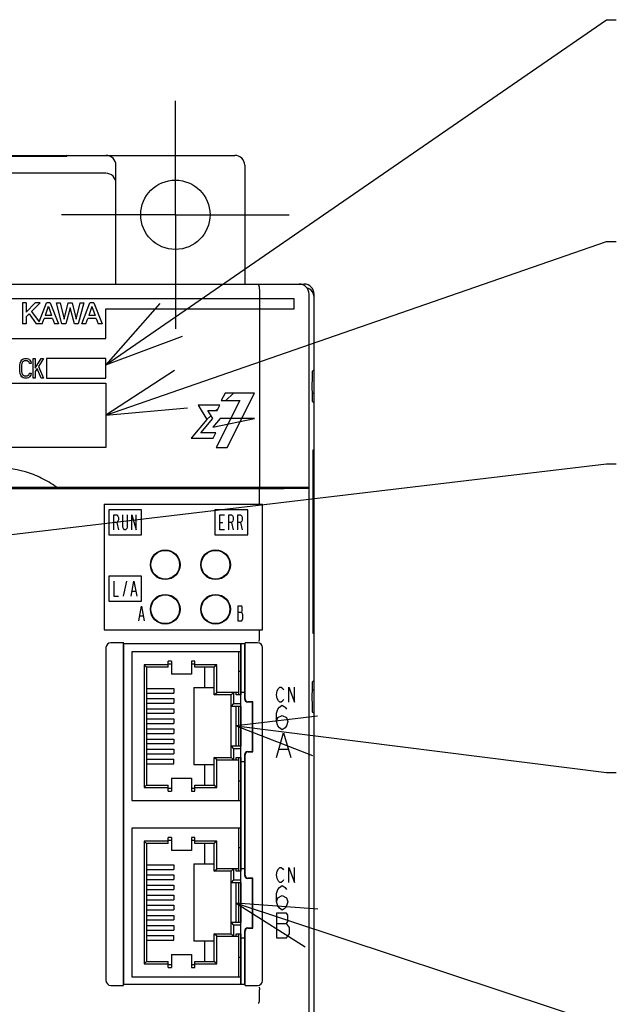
# Model space of a CAD drawing. Header units: millimetres. Extents: x 129 to 1625, y 132 to 1105.
# Tile 15 of 29: x 975 to 1035, y 749 to 849. Entities that reach past the tile are written whole.
import ezdxf

# ---------------------------------------------------------------- set-up
doc = ezdxf.new("R2010")
doc.units = ezdxf.units.MM
doc.header["$LTSCALE"] = 92.4
doc.linetypes.add('CENTER', pattern=[0.6, 0.375, -0.075, 0.075, -0.075])
for name, color, linetype in [('ALL_AXIS', 7, 'CONTINUOUS'), ('ALL_CURVE', 7, 'CONTINUOUS'), ('ALL_FEATURES', 7, 'CONTINUOUS'), ('ALL_NOTE', 7, 'CONTINUOUS')]:
    doc.layers.add(name, color=color, linetype=linetype)

msp = doc.modelspace()

# ---------------------------------------------------------------- linework, layer by layer
at = {"layer": 'ALL_AXIS', "color": 7, "linetype": 'CENTER'}
for q in [(991, 840.5), (979.5, 829), (991, 817.5), (1002.5, 829)]:
    msp.add_line((991, 829), q, dxfattribs=at)
at = {"layer": 'ALL_AXIS', "color": 7, "linetype": 'CONTINUOUS'}
for p, q in [((1005, 813.367), (1004.8163, 813.1833)), ((1004.5, 660.3), (1004.5, 801.3883)), ((997.6, 780.3878), (997.6, 785.6667)), ((997.6, 780.8), (998, 780.8)), ((997.6, 775.34), (997.6, 779.4)), ((1005, 778.633), (1004.8163, 778.8167)), ((997.6, 762.5878), (997.6, 774.2122)), ((997.6, 773.8), (998, 773.8)), ((997.6, 763), (998, 763)), ((997.6, 757.54), (997.6, 761.6)), ((997.6, 751.3333), (997.6, 756.4122)), ((997.6, 756), (998, 756))]:
    msp.add_line(p, q, dxfattribs=at)
for centre in [(989.98, 793.67), (995.06, 793.67), (989.98, 789.17), (995.06, 789.17)]:
    msp.add_circle(centre, 1.45, dxfattribs=at)
for centre in [(1004.8167, 811.6835), (1004.8167, 780.3165)]:
    msp.add_ellipse(centre, major_axis=(0, 1.5), ratio=0.0174551, start_param=0.0174533, end_param=3.1241394, dxfattribs=at)
at = {"layer": 'ALL_CURVE', "color": 4, "linetype": 'CONTINUOUS'}
for p, q in [((1003, 820.5), (966, 820.5)), ((1003, 819.5), (1003, 820.5)), ((984, 816.5), (984, 819.5)), ((984, 819.5), (1003, 819.5)), ((966, 816.5), (984, 816.5)), ((975.3438, 814.0319), (975.4013, 814.2021)), ((975.4013, 814.2021), (975.5163, 814.3723)), ((975.5163, 814.3723), (975.6312, 814.4574)), ((975.66, 814.2021), (975.5738, 814.117)), ((975.6312, 814.4574), (975.775, 814.5)), ((975.775, 814.2447), (975.66, 814.2021)), ((975.775, 814.5), (976.0338, 814.5)), ((976.0338, 814.2447), (975.775, 814.2447)), ((976.0338, 814.5), (976.1775, 814.4574)), ((976.1487, 814.2021), (976.0338, 814.2447)), ((976.235, 814.117), (976.1487, 814.2021)), ((976.1775, 814.4574), (976.2925, 814.3723)), ((976.2925, 814.3723), (976.4075, 814.2021)), ((976.4075, 814.2021), (976.4362, 813.9894)), ((976.6662, 812.5), (976.6662, 814.5)), ((976.6662, 814.5), (976.8387, 814.5)), ((976.8387, 813.5213), (977.4713, 814.5)), ((976.8387, 814.5), (976.8387, 813.5213)), ((977.7013, 814.5), (977.1838, 813.6915)), ((977.4713, 814.5), (977.7013, 814.5)), ((978, 814.5), (978, 812.5)), ((984, 814.5), (978, 814.5)), ((984, 812.5), (984, 814.5)), ((975.315, 813.8191), (975.3438, 814.0319)), ((975.315, 813.1809), (975.315, 813.8191)), ((975.3438, 812.9681), (975.315, 813.1809)), ((975.5163, 813.9894), (975.4875, 813.8191)), ((975.4875, 813.8191), (975.4875, 813.1809)), ((975.4875, 813.1809), (975.5163, 813.0106)), ((975.5738, 814.117), (975.5163, 813.9894)), ((976.2637, 813.9894), (976.235, 814.117)), ((976.4362, 813.9894), (976.2637, 813.9894)), ((977.04, 813.4787), (976.8387, 813.1809)), ((976.8387, 813.1809), (976.8387, 812.5)), ((977.4713, 812.5), (977.04, 813.4787)), ((977.1838, 813.6915), (977.7013, 812.5)), ((975.4013, 812.7979), (975.3438, 812.9681)), ((975.5163, 812.6277), (975.4013, 812.7979)), ((975.5163, 813.0106), (975.5738, 812.883)), ((975.6312, 812.5426), (975.5163, 812.6277)), ((975.5738, 812.883), (975.66, 812.7979)), ((975.775, 812.5), (975.6312, 812.5426)), ((975.66, 812.7979), (975.775, 812.7553)), ((975.775, 812.7553), (976.0338, 812.7553)), ((976.0338, 812.5), (975.775, 812.5)), ((976.0338, 812.7553), (976.1487, 812.7979)), ((976.1775, 812.5426), (976.0338, 812.5)), ((976.1487, 812.7979), (976.235, 812.883)), ((976.2925, 812.6277), (976.1775, 812.5426)), ((976.235, 812.883), (976.2637, 813.0106)), ((976.2637, 813.0106), (976.4362, 813.0106)), ((976.4075, 812.7979), (976.2925, 812.6277)), ((976.4362, 813.0106), (976.4075, 812.7979)), ((976.8387, 812.5), (976.6662, 812.5)), ((977.7013, 812.5), (977.4713, 812.5)), ((978, 812.5), (984, 812.5)), ((966, 812), (984, 812)), ((984, 812), (984, 805.5)), ((997.5229, 810.2398), (995.1265, 805.5)), ((996.0143, 810.9999), (995.6332, 810.2398)), ((995.6332, 810.2398), (997.5229, 810.2398)), ((999, 810.9999), (996.0143, 810.9999)), ((996.2228, 805.5), (999, 810.9999)), ((995.484, 809.7725), (993.2924, 809.7725)), ((993.2924, 809.7725), (994.1883, 808.3189)), ((994.2762, 809.2254), (995.2069, 809.2254)), ((994.7748, 808.4165), (994.2762, 809.2254)), ((995.2069, 809.2254), (995.484, 809.7725)), ((994.1883, 808.3189), (992.5994, 806.4355)), ((993.569, 806.9827), (994.7748, 808.4165)), ((995.5103, 808.4165), (994.787, 807.5473)), ((994.787, 807.5473), (999, 808.4165)), ((999, 808.4165), (995.5103, 808.4165)), ((992.5994, 806.4355), (994.8054, 806.4355)), ((995.0826, 806.9827), (993.569, 806.9827)), ((994.8054, 806.4355), (995.0826, 806.9827)), ((984, 805.5), (966, 805.5)), ((995.1265, 805.5), (996.2228, 805.5)), ((984.8, 797.2), (984.8, 798.7)), ((984.8, 798.7), (985.0812, 798.7)), ((985.0812, 798.7), (985.1938, 798.575)), ((985.1938, 798.575), (985.25, 798.45)), ((985.25, 798.45), (985.25, 798.2)), ((985.7, 797.45), (985.7, 798.7)), ((986.15, 798.7), (986.15, 797.45)), ((986.6, 797.2), (986.6, 798.7)), ((986.6, 798.7), (987.05, 797.2)), ((987.05, 797.2), (987.05, 798.7)), ((995.5, 797.2), (995.5, 798.7)), ((995.5, 798.7), (995.95, 798.7)), ((996.4, 797.2), (996.4, 798.7)), ((996.4, 798.7), (996.6812, 798.7)), ((996.6812, 798.7), (996.7938, 798.575)), ((996.7938, 798.575), (996.85, 798.45)), ((996.85, 798.45), (996.85, 798.2)), ((997.3, 797.2), (997.3, 798.7)), ((997.3, 798.7), (997.5812, 798.7)), ((997.5812, 798.7), (997.6938, 798.575)), ((997.6938, 798.575), (997.75, 798.45)), ((997.75, 798.45), (997.75, 798.2)), ((985.0812, 797.95), (984.8, 797.95)), ((985.1938, 798.075), (985.0812, 797.95)), ((985.0812, 797.95), (985.25, 797.2)), ((985.25, 798.2), (985.1938, 798.075)), ((985.7563, 797.325), (985.7, 797.45)), ((985.8687, 797.2), (985.7563, 797.325)), ((986.0938, 797.325), (985.9813, 797.2)), ((986.15, 797.45), (986.0938, 797.325)), ((995.5, 797.95), (995.7812, 797.95)), ((996.6812, 797.95), (996.4, 797.95)), ((996.7938, 798.075), (996.6812, 797.95)), ((996.6812, 797.95), (996.85, 797.2)), ((996.85, 798.2), (996.7938, 798.075)), ((997.5812, 797.95), (997.3, 797.95)), ((997.6938, 798.075), (997.5812, 797.95)), ((997.5812, 797.95), (997.75, 797.2)), ((997.75, 798.2), (997.6938, 798.075)), ((985.9813, 797.2), (985.8687, 797.2)), ((995.95, 797.2), (995.5, 797.2)), ((984.8, 792), (984.8, 790.5)), ((985.7563, 790.5), (986.0938, 792)), ((986.5438, 790.5), (986.825, 792)), ((986.825, 792), (987.1063, 790.5)), ((984.8, 790.5), (985.25, 790.5)), ((986.6562, 791), (986.9937, 791)), ((987.3, 788), (987.5812, 789.5)), ((987.5812, 789.5), (987.8625, 788)), ((997.3, 789.5), (997.3, 788)), ((997.6938, 789.5), (997.3, 789.5)), ((997.75, 789.375), (997.6938, 789.5)), ((997.75, 789), (997.75, 789.375)), ((987.4125, 788.5), (987.75, 788.5)), ((997.3, 788.875), (997.6938, 788.875)), ((997.6938, 788.875), (997.75, 789)), ((997.8062, 788.625), (997.6938, 788.875)), ((997.8062, 788.25), (997.8062, 788.625)), ((997.3, 788), (997.6938, 788)), ((997.6938, 788), (997.8062, 788.25)), ((1001.2052, 780.55), (1001.2749, 780.925)), ((1001.2749, 780.175), (1001.2052, 780.55)), ((1001.2749, 780.925), (1001.4142, 781.175)), ((1001.4142, 781.175), (1001.5534, 781.3)), ((1001.5534, 781.3), (1001.6927, 781.3)), ((1001.6927, 781.3), (1001.832, 781.175)), ((1001.832, 781.175), (1001.9016, 781.05)), ((1002.4587, 779.8), (1002.4587, 781.3)), ((1002.4587, 781.3), (1003.0158, 779.8)), ((1003.0158, 779.8), (1003.0158, 781.3)), ((1001.4142, 779.925), (1001.2749, 780.175)), ((1001.5534, 779.8), (1001.4142, 779.925)), ((1001.4954, 779.2917), (1001.7855, 779.5)), ((1001.6927, 779.8), (1001.5534, 779.8)), ((1001.832, 779.925), (1001.6927, 779.8)), ((1001.7855, 779.5), (1002.0757, 779.2917)), ((1001.9016, 780.05), (1001.832, 779.925)), ((1001.2052, 778.6667), (1001.3503, 779.0833)), ((1001.2052, 777.8333), (1001.2052, 778.6667)), ((1001.3503, 779.0833), (1001.4954, 779.2917)), ((1001.3503, 778.25), (1001.7855, 778.4583)), ((1001.7855, 778.4583), (1002.2208, 778.25)), ((1002.0757, 779.2917), (1002.2208, 779.0833)), ((1001.2052, 777.8333), (1001.3503, 778.25)), ((1001.3503, 777.4167), (1001.2052, 777.8333)), ((1001.4954, 777.2083), (1001.3503, 777.4167)), ((1002.2208, 777.4167), (1002.0757, 777.2083)), ((1002.2208, 778.25), (1002.3658, 777.8333)), ((1002.3658, 777.8333), (1002.2208, 777.4167)), ((1001.2052, 774.2), (1001.9306, 776.7)), ((1001.7855, 777), (1001.4954, 777.2083)), ((1002.0757, 777.2083), (1001.7855, 777)), ((1001.9306, 776.7), (1002.656, 774.2)), ((1001.4954, 775.0333), (1002.3658, 775.0333)), ((1001.2052, 762.35), (1001.2749, 762.725)), ((1001.2749, 762.725), (1001.4142, 762.975)), ((1001.4142, 762.975), (1001.5534, 763.1)), ((1001.5534, 763.1), (1001.6927, 763.1)), ((1001.6927, 763.1), (1001.832, 762.975)), ((1001.832, 762.975), (1001.9016, 762.85)), ((1002.4587, 761.6), (1002.4587, 763.1)), ((1002.4587, 763.1), (1003.0158, 761.6)), ((1003.0158, 761.6), (1003.0158, 763.1)), ((1001.2749, 761.975), (1001.2052, 762.35)), ((1001.4142, 761.725), (1001.2749, 761.975)), ((1001.5534, 761.6), (1001.4142, 761.725)), ((1001.6927, 761.6), (1001.5534, 761.6)), ((1001.832, 761.725), (1001.6927, 761.6)), ((1001.9016, 761.85), (1001.832, 761.725)), ((1001.2052, 760.4667), (1001.3503, 760.8833)), ((1001.2052, 759.6333), (1001.2052, 760.4667)), ((1001.3503, 760.8833), (1001.4954, 761.0917)), ((1001.4954, 761.0917), (1001.7855, 761.3)), ((1001.7855, 761.3), (1002.0757, 761.0917)), ((1002.0757, 761.0917), (1002.2208, 760.8833)), ((1001.2052, 759.6333), (1001.3503, 760.05)), ((1001.3503, 759.2167), (1001.2052, 759.6333)), ((1001.3503, 760.05), (1001.7855, 760.2583)), ((1001.7855, 760.2583), (1002.2208, 760.05)), ((1002.2208, 760.05), (1002.3658, 759.6333)), ((1002.3658, 759.6333), (1002.2208, 759.2167)), ((1001.2052, 758.5), (1001.2052, 756)), ((1002.2208, 758.5), (1001.2052, 758.5)), ((1001.4954, 759.0083), (1001.3503, 759.2167)), ((1001.7855, 758.8), (1001.4954, 759.0083)), ((1002.0757, 759.0083), (1001.7855, 758.8)), ((1002.2208, 759.2167), (1002.0757, 759.0083)), ((1002.3658, 758.2917), (1002.2208, 758.5)), ((1002.2208, 757.4583), (1002.3658, 757.6667)), ((1002.3658, 757.6667), (1002.3658, 758.2917)), ((1001.2052, 757.4583), (1002.2208, 757.4583)), ((1002.5109, 757.0417), (1002.2208, 757.4583)), ((1002.5109, 756.4167), (1002.5109, 757.0417)), ((1001.2052, 756), (1002.2208, 756)), ((1002.2208, 756), (1002.5109, 756.4167))]:
    msp.add_line(p, q, dxfattribs=at)
at = {"layer": 'ALL_CURVE', "color": 2, "linetype": 'CONTINUOUS'}
for p, q in [((996.1092, 810.2398), (996.8693, 810.9999)), ((995.0948, 809.2254), (995.322, 809.4526)), ((994.1883, 808.3189), (994.5884, 808.719))]:
    msp.add_line(p, q, dxfattribs=at)
at = {"layer": 'ALL_CURVE', "color": 7, "linetype": 'CONTINUOUS'}
for p, q in [((984.3, 799.2), (984.3, 796.7)), ((987.6, 799.2), (984.3, 799.2)), ((987.6, 796.7), (987.6, 799.2)), ((995, 799.2), (995, 796.7)), ((998.3, 799.2), (995, 799.2)), ((998.3, 796.7), (998.3, 799.2)), ((984.3, 796.7), (987.6, 796.7)), ((995, 796.7), (998.3, 796.7)), ((984.3, 792.5), (984.3, 790)), ((987.6, 792.5), (984.3, 792.5)), ((987.6, 790), (987.6, 792.5)), ((984.3, 790), (987.6, 790))]:
    msp.add_line(p, q, dxfattribs=at)
at = {"layer": 'ALL_FEATURES', "color": 7, "linetype": 'CONTINUOUS'}
for p, q in [((843, 835), (997, 835)), ((861.9473, 834.9092), (979.0527, 834.9092)), ((980, 835), (979.9181, 834.9181)), ((980, 835), (980, 834.9261)), ((980.2, 835), (980.0521, 834.9261)), ((984, 833.1881), (935.1471, 833.1881)), ((985, 822), (985, 833.9998)), ((998, 834), (998, 822)), ((836.0002, 822), (1004, 822)), ((999.5, 821), (999.5, 801.5)), ((1004.5, 801.3883), (1004.5, 821)), ((1005, 809.9913), (1005, 821)), ((1004.7936, 810.9928), (1005, 811)), ((1005.0087, 809.9913), (1004.8163, 810.1837)), ((1005.0262, 808.9738), (1005.0087, 809.9913)), ((1005.0262, 783.0262), (1005.0262, 808.9738)), ((1004.9379, 805.2362), (1004.8876, 805.2362)), ((1004.8737, 804.438), (1004.8737, 787.562)), ((1004.9518, 787.5595), (1004.9518, 804.4405)), ((999.5, 801.3184), (963.8953, 801.3184)), ((964.5, 801.5), (1004.5, 801.5)), ((993.4773, 801.3883), (966.5349, 801.3883)), ((975.7, 801.5), (975.7, 801.4)), ((975.7, 801.4), (977.507, 801.4)), ((981.493, 801.4), (982.9, 801.4)), ((982.9, 801.4), (982.9, 801.5)), ((993.4773, 801.3883), (993.5, 801.4337)), ((993.5, 801.4337), (993.5, 801.5)), ((993.5248, 801.4088), (993.5, 801.4337)), ((993.8246, 801.3987), (998.9993, 801.3987)), ((999.1107, 801.3995), (1002.3444, 801.4446)), ((999.5, 801.3184), (1004.5, 801.3883)), ((999.5, 799.8), (999.5, 801.3184)), ((1003.4581, 801.4792), (1003.4581, 801.5)), ((983.8, 799.8), (983.8, 787.1)), ((983.8, 799.8), (999.8, 799.8)), ((999.8, 787.1), (999.8, 799.8)), ((983.8, 787.1), (999.8, 787.1)), ((999.5, 786.2655), (999.5, 787.1)), ((1004.8876, 786.7638), (1004.9379, 786.7638)), ((985.7651, 785.8), (984.4956, 785.8)), ((985.7651, 751.2), (985.7651, 785.8)), ((985.8, 785.6667), (985.7651, 785.8)), ((985.8, 751.3333), (985.8, 785.6667)), ((998, 785.6667), (985.8, 785.6667)), ((998, 785.6667), (998.0349, 785.8)), ((998, 780.0998), (998, 785.6667)), ((998.0349, 780.1347), (998.0349, 785.8)), ((999.3044, 785.8), (998.0349, 785.8)), ((984, 785.3044), (984, 751.6956)), ((986.6, 784.87), (986.6, 769.87)), ((997.6, 784.87), (986.6, 784.87)), ((997.4, 780.52), (997.4, 784.87)), ((999.8, 751.6956), (999.8, 785.3044)), ((987.85, 783.575), (987.85, 771.165)), ((990.27, 783.575), (987.85, 783.575)), ((988.1, 783.325), (987.85, 783.575)), ((990.27, 783.325), (990.27, 783.925)), ((990.62, 783.925), (990.27, 783.925)), ((990.27, 783.675), (990.62, 783.675)), ((990.62, 783.925), (990.62, 782.62)), ((992.62, 783.925), (992.62, 782.62)), ((992.97, 783.925), (992.62, 783.925)), ((992.62, 783.675), (992.97, 783.675)), ((992.97, 783.325), (992.97, 783.925)), ((995.18, 783.575), (992.97, 783.575)), ((995.18, 783.575), (994.93, 783.325)), ((995.18, 780.77), (995.18, 783.575)), ((988.1, 783.325), (988.1, 771.415)), ((990.27, 783.325), (988.1, 783.325)), ((992.62, 782.62), (990.62, 782.62)), ((994.93, 783.325), (992.97, 783.325)), ((993.93, 783.325), (993.93, 781.27)), ((994.93, 780.52), (994.93, 783.325)), ((997.4, 782.91), (997.6, 782.91)), ((1005.0087, 782.0087), (1005.0262, 783.0262)), ((1005.0087, 782.0087), (1004.8163, 781.8163)), ((1005, 571.9913), (1005, 782.0087)), ((988.1, 781.17), (990.86, 781.17)), ((988.1, 780.71), (990.86, 780.71)), ((990.86, 781.17), (990.86, 780.71)), ((992.87, 781.27), (992.87, 773.47)), ((992.87, 781.27), (994.93, 781.27)), ((994.93, 780.52), (995.18, 780.77)), ((996.62, 780.52), (994.93, 780.52)), ((997.4, 780.77), (995.18, 780.77)), ((996.62, 780.52), (996.87, 780.77)), ((996.62, 774.22), (996.62, 780.52)), ((996.87, 780.77), (996.87, 779.65)), ((997.15, 780.52), (997.15, 780.77)), ((997.6, 780.52), (997.15, 780.52)), ((997.6, 779.4), (997.6, 780.52)), ((1005, 781), (1004.7936, 781.0072)), ((988.1, 780.15), (990.86, 780.15)), ((988.1, 779.69), (990.86, 779.69)), ((990.86, 780.15), (990.86, 779.69)), ((996.87, 779.65), (996.62, 779.4)), ((996.62, 779.4), (997.6, 779.4)), ((996.87, 779.65), (997.6, 779.65)), ((997.15, 775.34), (997.15, 779.4)), ((997.4, 775.34), (997.4, 779.4)), ((998.8, 779.8), (998.2998, 779.8)), ((998.8349, 779.8349), (998.3347, 779.8349)), ((998.8349, 779.8349), (998.8, 779.8)), ((998.8, 774.8), (998.8, 779.8)), ((998.8349, 774.7651), (998.8349, 779.8349)), ((988.1, 779.13), (990.86, 779.13)), ((988.1, 778.67), (990.86, 778.67)), ((990.86, 779.13), (990.86, 778.67)), ((988.1, 778.11), (990.86, 778.11)), ((988.1, 777.65), (990.86, 777.65)), ((990.86, 778.11), (990.86, 777.65)), ((988.1, 777.09), (990.86, 777.09)), ((988.1, 776.63), (990.86, 776.63)), ((990.86, 777.09), (990.86, 776.63)), ((988.1, 776.07), (990.86, 776.07)), ((988.1, 775.61), (990.86, 775.61)), ((990.86, 776.07), (990.86, 775.61)), ((988.1, 775.05), (990.86, 775.05)), ((988.1, 774.59), (990.86, 774.59)), ((990.86, 775.05), (990.86, 774.59)), ((997.6, 775.34), (996.62, 775.34)), ((996.62, 775.34), (996.87, 775.09)), ((996.87, 775.09), (996.87, 773.97)), ((997.6, 775.09), (996.87, 775.09)), ((997.6, 774.22), (997.6, 775.34)), ((998, 762.2998), (998, 774.5002)), ((998.0349, 762.3347), (998.0349, 774.4653)), ((998.2998, 774.8), (998.8, 774.8)), ((998.3347, 774.7651), (998.8349, 774.7651)), ((998.8349, 774.7651), (998.8, 774.8)), ((988.1, 774.03), (990.86, 774.03)), ((988.1, 773.57), (990.86, 773.57)), ((990.86, 773.57), (990.86, 774.03)), ((994.93, 773.47), (992.87, 773.47)), ((993.93, 773.47), (993.93, 771.415)), ((994.93, 771.415), (994.93, 774.22)), ((994.93, 774.22), (996.62, 774.22)), ((995.18, 773.97), (994.93, 774.22)), ((995.18, 771.165), (995.18, 773.97)), ((995.18, 773.97), (997.4, 773.97)), ((996.87, 773.97), (996.62, 774.22)), ((997.15, 773.97), (997.15, 774.22)), ((997.15, 774.22), (997.6, 774.22)), ((997.4, 769.87), (997.4, 774.22)), ((988.1, 771.415), (987.85, 771.165)), ((988.1, 771.415), (990.27, 771.415)), ((990.27, 770.815), (990.27, 771.415)), ((990.62, 772.12), (990.62, 770.815)), ((990.62, 772.12), (992.62, 772.12)), ((992.62, 772.12), (992.62, 770.815)), ((992.97, 770.815), (992.97, 771.415)), ((992.97, 771.415), (994.93, 771.415)), ((995.18, 771.165), (994.93, 771.415)), ((997.6, 771.83), (997.4, 771.83)), ((987.85, 771.165), (990.27, 771.165)), ((990.62, 771.065), (990.27, 771.065)), ((990.27, 770.815), (990.62, 770.815)), ((992.97, 771.065), (992.62, 771.065)), ((992.62, 770.815), (992.97, 770.815)), ((992.97, 771.165), (995.18, 771.165)), ((986.6, 769.87), (997.6, 769.87)), ((986.6, 767.07), (986.6, 752.07)), ((997.6, 767.07), (986.6, 767.07)), ((997.4, 762.72), (997.4, 767.07)), ((987.85, 765.775), (987.85, 753.365)), ((990.27, 765.775), (987.85, 765.775)), ((988.1, 765.525), (987.85, 765.775)), ((988.1, 765.525), (988.1, 753.615)), ((990.27, 765.525), (988.1, 765.525)), ((990.27, 765.525), (990.27, 766.125)), ((990.62, 766.125), (990.27, 766.125)), ((990.27, 765.875), (990.62, 765.875)), ((990.62, 766.125), (990.62, 764.82)), ((992.62, 766.125), (992.62, 764.82)), ((992.97, 766.125), (992.62, 766.125)), ((992.62, 765.875), (992.97, 765.875)), ((992.97, 765.525), (992.97, 766.125)), ((995.18, 765.775), (992.97, 765.775)), ((994.93, 765.525), (992.97, 765.525)), ((993.93, 765.525), (993.93, 763.47)), ((995.18, 765.775), (994.93, 765.525)), ((994.93, 762.72), (994.93, 765.525)), ((995.18, 762.97), (995.18, 765.775)), ((992.62, 764.82), (990.62, 764.82)), ((997.4, 765.11), (997.6, 765.11)), ((992.87, 763.47), (992.87, 755.67)), ((992.87, 763.47), (994.93, 763.47)), ((988.1, 763.37), (990.86, 763.37)), ((988.1, 762.91), (990.86, 762.91)), ((990.86, 763.37), (990.86, 762.91)), ((994.93, 762.72), (995.18, 762.97)), ((996.62, 762.72), (994.93, 762.72)), ((997.4, 762.97), (995.18, 762.97)), ((996.62, 762.72), (996.87, 762.97)), ((996.62, 756.42), (996.62, 762.72)), ((996.87, 762.97), (996.87, 761.85)), ((997.15, 762.72), (997.15, 762.97)), ((997.6, 762.72), (997.15, 762.72)), ((997.6, 761.6), (997.6, 762.72)), ((988.1, 762.35), (990.86, 762.35)), ((988.1, 761.89), (990.86, 761.89)), ((990.86, 762.35), (990.86, 761.89)), ((996.87, 761.85), (996.62, 761.6)), ((996.62, 761.6), (997.6, 761.6)), ((996.87, 761.85), (997.6, 761.85)), ((997.15, 757.54), (997.15, 761.6)), ((997.4, 757.54), (997.4, 761.6)), ((998.8, 762), (998.2998, 762)), ((998.8349, 762.0349), (998.3347, 762.0349)), ((998.8349, 762.0349), (998.8, 762)), ((998.8, 757), (998.8, 762)), ((998.8349, 756.9651), (998.8349, 762.0349)), ((988.1, 761.33), (990.86, 761.33)), ((988.1, 760.87), (990.86, 760.87)), ((990.86, 761.33), (990.86, 760.87)), ((988.1, 760.31), (990.86, 760.31)), ((988.1, 759.85), (990.86, 759.85)), ((990.86, 760.31), (990.86, 759.85)), ((988.1, 759.29), (990.86, 759.29)), ((988.1, 758.83), (990.86, 758.83)), ((990.86, 759.29), (990.86, 758.83)), ((988.1, 758.27), (990.86, 758.27)), ((988.1, 757.81), (990.86, 757.81)), ((990.86, 758.27), (990.86, 757.81)), ((997.6, 757.54), (996.62, 757.54)), ((996.62, 757.54), (996.87, 757.29)), ((997.6, 756.42), (997.6, 757.54)), ((988.1, 757.25), (990.86, 757.25)), ((988.1, 756.79), (990.86, 756.79)), ((990.86, 757.25), (990.86, 756.79)), ((996.87, 757.29), (996.87, 756.17)), ((997.6, 757.29), (996.87, 757.29)), ((998, 751.3333), (998, 756.7002)), ((998.0349, 751.2), (998.0349, 756.6653)), ((998.2998, 757), (998.8, 757)), ((998.3347, 756.9651), (998.8349, 756.9651)), ((998.8349, 756.9651), (998.8, 757)), ((988.1, 756.23), (990.86, 756.23)), ((988.1, 755.77), (990.86, 755.77)), ((990.86, 755.77), (990.86, 756.23)), ((994.93, 755.67), (992.87, 755.67)), ((993.93, 755.67), (993.93, 753.615)), ((994.93, 753.615), (994.93, 756.42)), ((994.93, 756.42), (996.62, 756.42)), ((995.18, 756.17), (994.93, 756.42)), ((995.18, 753.365), (995.18, 756.17)), ((995.18, 756.17), (997.4, 756.17)), ((996.87, 756.17), (996.62, 756.42)), ((997.15, 756.17), (997.15, 756.42)), ((997.15, 756.42), (997.6, 756.42)), ((997.4, 752.07), (997.4, 756.42)), ((988.1, 753.615), (987.85, 753.365)), ((988.1, 753.615), (990.27, 753.615)), ((990.27, 753.015), (990.27, 753.615)), ((990.62, 754.32), (990.62, 753.015)), ((990.62, 754.32), (992.62, 754.32)), ((992.62, 754.32), (992.62, 753.015)), ((992.97, 753.015), (992.97, 753.615)), ((992.97, 753.615), (994.93, 753.615)), ((995.18, 753.365), (994.93, 753.615)), ((997.6, 754.03), (997.4, 754.03)), ((987.85, 753.365), (990.27, 753.365)), ((990.62, 753.265), (990.27, 753.265)), ((990.27, 753.015), (990.62, 753.015)), ((992.97, 753.265), (992.62, 753.265)), ((992.62, 753.015), (992.97, 753.015)), ((992.97, 753.365), (995.18, 753.365)), ((986.6, 752.07), (997.6, 752.07)), ((984.4956, 751.2), (985.7651, 751.2)), ((985.7651, 751.2), (985.8, 751.3333)), ((985.8, 751.3333), (998, 751.3333)), ((998.0349, 751.2), (998, 751.3333)), ((998.0349, 751.2), (999.3044, 751.2)), ((999.5, 749.683), (999.5, 750.7345))]:
    msp.add_line(p, q, dxfattribs=at)
at = {"layer": 'ALL_FEATURES', "color": 40, "linetype": 'CONTINUOUS'}
for p, q in [((975.5665, 820.0996), (975.5665, 817.9748)), ((975.9392, 820.0996), (975.5665, 820.0996)), ((976.8518, 820.0996), (975.9392, 819.1811)), ((975.9392, 820.0996), (975.9392, 819.1811)), ((977.3448, 820.0996), (976.4933, 819.2429)), ((976.4933, 819.2429), (977.2414, 818.1811)), ((977.3448, 820.0996), (976.8518, 820.0996)), ((977.2414, 818.1811), (977.9822, 820.0995)), ((978.1767, 819.7333), (977.8538, 818.8209)), ((978.3787, 820.0996), (977.9822, 820.0995)), ((978.1843, 819.7333), (978.5058, 818.8209)), ((978.3787, 820.0996), (979.1995, 817.9751)), ((979.5592, 817.9748), (978.9959, 820.0996)), ((978.9959, 820.0996), (979.377, 820.0996)), ((979.377, 820.0996), (979.7634, 818.4751)), ((979.7696, 818.4751), (980.1934, 820.0996)), ((980.3796, 819.5998), (979.9431, 817.9748)), ((980.1934, 820.0996), (980.5724, 820.0996)), ((980.8172, 817.9748), (980.3858, 819.5998)), ((980.5724, 820.0996), (980.9947, 818.4751)), ((981.0023, 818.4756), (981.3876, 820.0996)), ((981.7696, 820.0996), (981.2031, 817.9748)), ((981.3876, 820.0996), (981.7696, 820.0996)), ((981.5623, 817.9748), (982.3828, 820.0995)), ((982.5772, 819.7333), (982.2544, 818.8209)), ((982.7793, 820.0996), (982.3828, 820.0995)), ((982.5849, 819.7333), (982.9063, 818.8209)), ((982.7793, 820.0996), (983.6001, 817.9751)), ((976.2401, 818.9881), (975.9392, 818.6854)), ((975.9392, 818.6854), (975.9392, 817.9748)), ((976.2401, 818.9881), (976.9386, 817.9748)), ((977.5546, 817.9748), (977.7523, 818.5338)), ((978.6069, 818.5338), (977.7523, 818.5338)), ((978.5058, 818.8209), (977.8538, 818.8209)), ((978.6069, 818.5338), (978.8038, 817.9751)), ((981.9551, 817.9748), (982.1529, 818.5338)), ((983.0075, 818.5338), (982.1529, 818.5338)), ((982.9063, 818.8209), (982.2544, 818.8209)), ((983.0075, 818.5338), (983.2043, 817.9751)), ((975.9392, 817.9748), (975.5665, 817.9748)), ((977.5546, 817.9748), (976.9386, 817.9748)), ((979.1995, 817.9751), (978.8038, 817.9751)), ((979.9431, 817.9748), (979.5592, 817.9748)), ((981.2031, 817.9748), (980.8172, 817.9748)), ((981.9551, 817.9748), (981.5623, 817.9748)), ((983.6001, 817.9751), (983.2043, 817.9751))]:
    msp.add_line(p, q, dxfattribs=at)
at = {"layer": 'ALL_FEATURES', "color": 1, "linetype": 'CONTINUOUS'}
for p, q in [((997.6, 785.6667), (997.6, 780.52)), ((997.6, 779.4), (997.6, 775.34)), ((997.6, 774.2199), (997.6, 762.72)), ((997.6, 761.6), (997.6, 757.54)), ((997.6, 756.4199), (997.6, 751.3333))]:
    msp.add_line(p, q, dxfattribs=at)
at = {"layer": 'ALL_FEATURES', "color": 7, "linetype": 'CONTINUOUS'}
for centre in [(989.98, 793.67), (995.06, 793.67), (989.98, 789.17), (995.06, 789.17)]:
    msp.add_circle(centre, 1.5, dxfattribs=at)
for centre, radius, start, end in [((997, 834), 1, 0, 90), ((1003.5, 821), 1, 0, 90), ((1004, 821), 1, 0, 90), ((999.3884, 749.683), 0.1117, 348.395171, 0.019626)]:
    msp.add_arc(centre, radius, start, end, dxfattribs=at)
for centre, major_axis, ratio, start_param, end_param in [((979.0527, 834.9267), (1, 0), 0.0174551, -1.5707963, -0.0349066), ((984, 833.9998), (0, 1.0002), 0.9998477, -1.5707963, 0), ((984, 832.1876), (0, 1.0005), 0.9995431, -1.5707963, 0), ((1003.9998, 820.6682), (1, -0.0175), 0.9998476, 0.0174506, 1.3026585), ((1004.8877, 804.4332), (-0.0001, 0.8031), 0.0174281, 0.0015509, 1.5647138), ((1004.9377, 804.4332), (0.0001, 0.8031), 0.017481, -1.5616818, 0.0000028), ((977.5419, 801.8643), (0, 1.0643), 0.0349208, -4.3630446, -4.2461187), ((981.4581, 801.8643), (0, 1.0643), 0.0349208, -2.0370667, -1.9201407), ((993.8246, 801.4092), (0.3, 0), 0.0349208, -3.1066861, -1.5707963), ((998.9993, 801.4092), (0.3, 0), 0.0349208, -1.5707963, -1.1902899), ((1002.233, 801.4544), (0.3, 0), 0.0349208, -1.1902899, -0.6346173), ((1002.5291, 802.9473), (0, 1.5), 0.0174763, -2.9924435, -2.9166979), ((1012.1171, 802.959), (-42.9806, -0.0524), 0.0348995, 1.345923, 1.3679032), ((1003.4475, 802.9484), (0, 1.5), 0.0349847, -2.9386567, -2.8942739), ((1004.8877, 787.5668), (0.0001, 0.8031), 0.0174281, -4.7063065, -3.1431435), ((1004.9377, 787.5668), (-0.0001, 0.8031), 0.017481, -3.1415954, -1.5799109), ((984.5044, 785.2956), (0.3598, -0.3598), 0.9826827, 2.3649286, 3.9182567), ((999.2956, 785.2956), (-0.3598, -0.3598), 0.9826827, 2.3649286, 3.9182567), ((998.3002, 780.1002), (0.2124, 0.2124), 0.9987828, -3.9263818, -2.3568035), ((998.3351, 780.1351), (0.2124, 0.2124), 0.9987828, 2.3568035, 3.9263818), ((998.3002, 774.4998), (0.2124, -0.2124), 0.9987828, 2.3568035, 3.9263818), ((998.3351, 774.4649), (-0.2124, 0.2124), 0.9987828, -0.7847892, 0.7847892), ((998.3002, 762.3002), (0.2124, 0.2124), 0.9987828, -3.9263818, -2.3568035), ((998.3351, 762.3351), (0.2124, 0.2124), 0.9987828, 2.3568035, 3.9263818), ((998.3002, 756.6998), (0.2124, -0.2124), 0.9987828, 2.3568035, 3.9263818), ((998.3351, 756.6649), (-0.2124, 0.2124), 0.9987828, -0.7847892, 0.7847892), ((984.5044, 751.7044), (0.3598, 0.3598), 0.9826827, 2.3649286, 3.9182567), ((999.2956, 751.7044), (-0.3598, 0.3598), 0.9826827, 2.3649286, 3.9182567)]:
    msp.add_ellipse(centre, major_axis=major_axis, ratio=ratio, start_param=start_param, end_param=end_param, dxfattribs=at)
msp.add_ellipse((991, 829.0005), major_axis=(0, 3.4991), ratio=1, dxfattribs=at)
for points, knots in [([(999.3074, 822), (999.3423, 822), (999.4097, 821.8789), (999.4513, 821.6833), (999.4929, 821.3643), (999.5, 821.1287), (999.5, 821)], [0, 0, 0, 0, 0.100445, 0.3150876, 0.629357, 1, 1, 1, 1]), ([(979, 801.5), (978.5202, 801.8518), (977.5116, 802.4606), (975.3526, 803.2863), (972.5, 803.6416), (969.6474, 803.2863), (967.4884, 802.4606), (966.4798, 801.8518), (966, 801.5)], [0, 0, 0, 0, 0.1292954, 0.25434, 0.5, 0.74566, 0.8707046, 1, 1, 1, 1]), ([(1002.533, 801.464), (1002.5322, 801.4577), (1002.5067, 801.4491), (1002.4889, 801.4488), (1002.4746, 801.4482)], [0, 0, 0, 0, 0.3068046, 1, 1, 1, 1]), ([(999.4422, 785.9653), (999.445, 785.9672), (999.4589, 785.9825), (999.4649, 786.0028), (999.4697, 786.019)], [0, 0, 0, 0, 0.1646059, 1, 1, 1, 1]), ([(999.4697, 786.019), (999.4799, 786.054), (999.4918, 786.1365), (999.5, 786.2191), (999.5, 786.2655)], [0, 0, 0, 0, 0.4396172, 1, 1, 1, 1]), ([(999.4422, 751.0347), (999.445, 751.0328), (999.4589, 751.0175), (999.4649, 750.9972), (999.4697, 750.9809)], [0, 0, 0, 0, 0.1646048, 1, 1, 1, 1]), ([(999.4697, 750.9809), (999.4799, 750.946), (999.4918, 750.8635), (999.5, 750.7809), (999.5, 750.7345)], [0, 0, 0, 0, 0.4396196, 1, 1, 1, 1]), ([(999.3848, 749.3793), (999.3958, 749.3799), (999.4189, 749.412), (999.4446, 749.4677), (999.474, 749.5568), (999.4902, 749.6239), (999.4977, 749.6605)], [0, 0, 0, 0, 0.1073238, 0.3245914, 0.6359839, 1, 1, 1, 1])]:
    msp.add_open_spline(points, degree=3, knots=knots, dxfattribs=at)
at = {"layer": 'ALL_NOTE', "color": 2, "linetype": 'CONTINUOUS'}
for p, q in [((984, 813.8507), (1034.5, 848.697)), ((1034.5, 848.697), (1035.5, 848.697)), ((984, 808.7583), (1034.5, 826.3138)), ((1034.5, 826.3138), (1035.5, 826.3138)), ((970.0461, 796.1833), (1034.5, 803.8726)), ((1034.5, 803.8726), (1035.5, 803.8726)), ((997.15, 777.4052), (1034.5, 772.697)), ((1034.5, 772.697), (1035.5, 772.697)), ((997.15, 759.5106), (1034.5, 747.1187))]:
    msp.add_line(p, q, dxfattribs=at)
for points in [[(989.4487, 820.0403), (984, 813.8507), (991.7204, 816.7481)], [(990.8997, 813.2743), (984, 808.7583), (992.2131, 809.4961)], [(1005.3373, 778.389), (997.15, 777.4052), (1004.837, 774.4204)], [(1005.3728, 758.8896), (997.15, 759.5106), (1004.1132, 755.0931)]]:
    msp.add_lwpolyline(points, dxfattribs=at)

doc.saveas('drawing.dxf')
